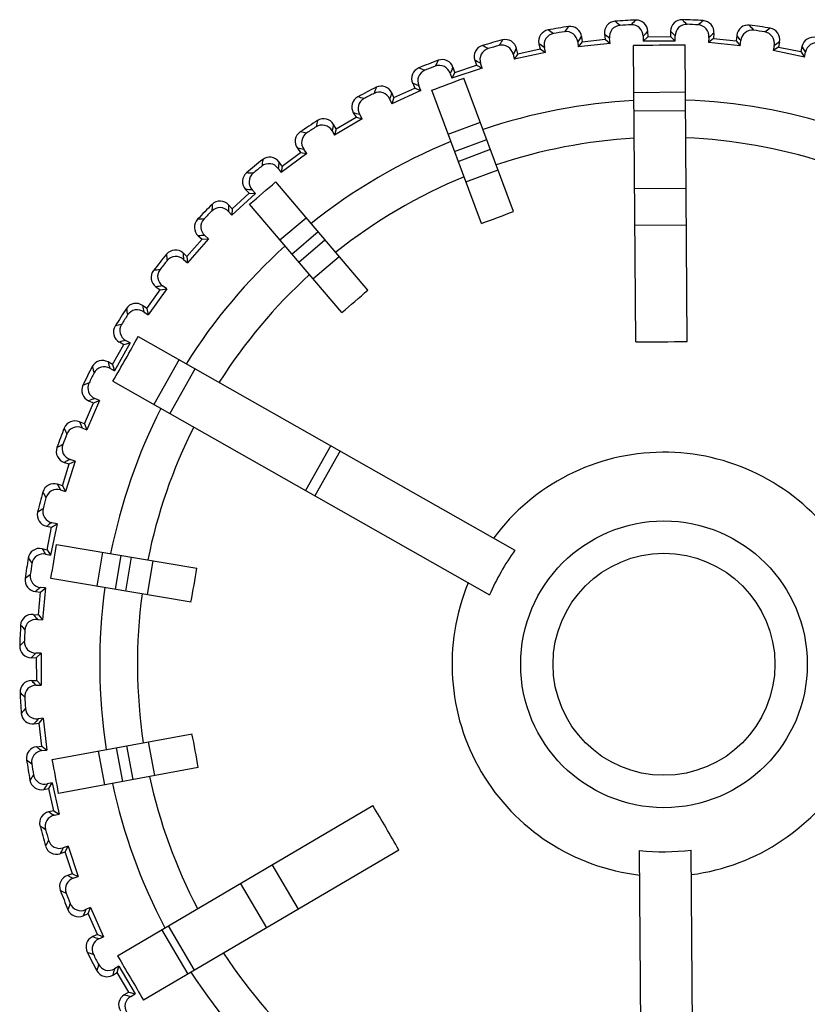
# Model space of a CAD drawing. Header units: millimetres. Extents: x 10777 to 12153, y -350 to 623.
# Tile 37 of 59: x 11050 to 11061, y 446 to 460. Entities that reach past the tile are written whole.
import ezdxf

# ---------------------------------------------------------------- set-up
doc = ezdxf.new("R2010")
doc.units = ezdxf.units.MM
doc.layers.add('07_ALL_FEATURES', color=7, linetype='Continuous')

msp = doc.modelspace()

# ---------------------------------------------------------------- linework, layer by layer
at = {"layer": '07_ALL_FEATURES', "color": 7, "linetype": 'Continuous'}
for p, q in [((11057.502, 459.755), (11057.517, 459.774)), ((11057.517, 459.774), (11057.526, 459.7)), ((11057.835, 459.81), (11057.844, 459.736)), ((11058.377, 459.78), (11058.377, 459.708)), ((11058.44, 459.772), (11058.377, 459.708)), ((11058.439, 459.846), (11058.44, 459.772)), ((11058.44, 459.772), (11058.76, 459.775)), ((11058.759, 459.849), (11058.76, 459.775)), ((11058.76, 459.775), (11058.824, 459.711)), ((11058.824, 459.711), (11058.823, 459.783)), ((11059.364, 459.822), (11059.357, 459.748)), ((11059.682, 459.791), (11059.675, 459.717)), ((11059.682, 459.791), (11059.696, 459.774)), ((11056.92, 459.675), (11056.936, 459.603)), ((11057.462, 459.701), (11057.47, 459.63)), ((11057.526, 459.7), (11057.47, 459.63)), ((11057.914, 459.68), (11057.47, 459.63)), ((11057.526, 459.7), (11057.844, 459.736)), ((11057.844, 459.736), (11057.914, 459.68)), ((11057.914, 459.68), (11057.906, 459.752)), ((11058.272, 455.515), (11058.241, 459.652)), ((11058.824, 459.711), (11058.377, 459.708)), ((11058.992, 455.521), (11058.961, 459.657)), ((11059.294, 459.762), (11059.287, 459.691)), ((11059.357, 459.748), (11059.287, 459.691)), ((11059.733, 459.647), (11059.287, 459.691)), ((11059.357, 459.748), (11059.675, 459.717)), ((11059.675, 459.717), (11059.733, 459.647)), ((11059.733, 459.647), (11059.739, 459.719)), ((11060.205, 459.649), (11060.191, 459.578)), ((11060.281, 459.701), (11060.266, 459.628)), ((11060.594, 459.636), (11060.579, 459.564)), ((11060.594, 459.636), (11060.606, 459.618)), ((11056.56, 459.528), (11056.575, 459.458)), ((11057.012, 459.554), (11056.575, 459.458)), ((11056.624, 459.534), (11056.575, 459.458)), ((11056.595, 459.585), (11056.608, 459.606)), ((11056.624, 459.534), (11056.608, 459.606)), ((11056.624, 459.534), (11056.936, 459.603)), ((11056.936, 459.603), (11057.012, 459.554)), ((11057.012, 459.554), (11056.997, 459.624)), ((11060.266, 459.628), (11060.191, 459.578)), ((11060.629, 459.488), (11060.191, 459.578)), ((11060.266, 459.628), (11060.579, 459.564)), ((11060.579, 459.564), (11060.629, 459.488)), ((11060.629, 459.488), (11060.643, 459.559)), ((11055.745, 459.273), (11056.048, 459.375)), ((11056.025, 459.445), (11056.048, 459.375)), ((11056.048, 459.375), (11056.129, 459.334)), ((11056.129, 459.334), (11056.106, 459.402)), ((11055.682, 459.261), (11055.704, 459.193)), ((11056.129, 459.334), (11055.704, 459.193)), ((11055.745, 459.273), (11055.704, 459.193)), ((11055.71, 459.322), (11055.721, 459.344)), ((11055.745, 459.273), (11055.721, 459.344)), ((11055.158, 459.123), (11055.189, 459.055)), ((11055.273, 459.023), (11055.243, 459.089)), ((11056.567, 457.335), (11055.874, 459.195)), ((11055.273, 459.023), (11054.866, 458.838)), ((11054.897, 458.923), (11054.867, 458.99)), ((11054.897, 458.923), (11055.189, 459.055)), ((11055.189, 459.055), (11055.273, 459.023)), ((11056.118, 457.167), (11055.425, 459.027)), ((11058.246, 458.996), (11058.966, 459.001)), ((11054.836, 458.904), (11054.866, 458.838)), ((11054.897, 458.923), (11054.866, 458.838)), ((11054.329, 458.712), (11054.367, 458.648)), ((11054.454, 458.625), (11054.418, 458.687)), ((11058.248, 458.739), (11058.968, 458.744)), ((11054.091, 458.485), (11054.054, 458.549)), ((11054.454, 458.625), (11054.068, 458.398)), ((11054.091, 458.485), (11054.367, 458.648)), ((11054.367, 458.648), (11054.454, 458.625)), ((11055.654, 458.413), (11056.103, 458.58)), ((11054.032, 458.46), (11054.068, 458.398)), ((11054.091, 458.485), (11054.068, 458.398)), ((11055.743, 458.172), (11056.193, 458.339)), ((11053.682, 458.143), (11053.322, 457.877)), ((11053.335, 457.966), (11053.593, 458.156)), ((11053.549, 458.216), (11053.593, 458.156)), ((11053.593, 458.156), (11053.682, 458.143)), ((11053.682, 458.143), (11053.639, 458.201)), ((11055.795, 458.033), (11056.245, 458.201)), ((11053.335, 457.966), (11053.291, 458.026)), ((11053.279, 457.935), (11053.322, 457.877)), ((11053.335, 457.966), (11053.322, 457.877)), ((11055.902, 457.746), (11056.352, 457.914)), ((11054.532, 456.236), (11053.245, 457.746)), ((11052.964, 457.583), (11052.634, 457.281)), ((11052.638, 457.371), (11052.874, 457.587)), ((11052.824, 457.642), (11052.874, 457.587)), ((11052.874, 457.587), (11052.964, 457.583)), ((11052.964, 457.583), (11052.915, 457.636)), ((11058.256, 457.656), (11058.976, 457.661)), ((11054.167, 455.924), (11052.879, 457.435)), ((11052.585, 457.334), (11052.634, 457.281)), ((11052.638, 457.371), (11052.588, 457.426)), ((11052.638, 457.371), (11052.634, 457.281)), ((11053.305, 456.936), (11053.67, 457.247)), ((11053.471, 456.74), (11053.837, 457.052)), ((11058.26, 457.141), (11058.98, 457.147)), ((11052.006, 456.706), (11052.218, 456.945)), ((11052.308, 456.951), (11052.012, 456.616)), ((11052.163, 456.995), (11052.218, 456.945)), ((11052.218, 456.945), (11052.308, 456.951)), ((11052.308, 456.951), (11052.254, 456.998)), ((11053.567, 456.628), (11053.933, 456.939)), ((11052.006, 456.706), (11051.951, 456.755)), ((11051.958, 456.664), (11052.012, 456.616)), ((11052.006, 456.706), (11052.012, 456.616)), ((11053.766, 456.394), (11054.131, 456.706)), ((11051.448, 455.978), (11051.634, 456.239)), ((11051.723, 456.254), (11051.462, 455.89)), ((11051.573, 456.282), (11051.634, 456.239)), ((11051.634, 456.239), (11051.723, 456.254)), ((11051.723, 456.254), (11051.664, 456.295)), ((11051.448, 455.978), (11051.387, 456.022)), ((11051.404, 455.932), (11051.462, 455.89)), ((11051.448, 455.978), (11051.462, 455.89)), ((11051.062, 455.512), (11051.126, 455.475)), ((11051.213, 455.499), (11051.15, 455.534)), ((11051.327, 455.591), (11056.585, 452.608)), ((11050.968, 455.197), (11051.126, 455.475)), ((11051.213, 455.499), (11050.992, 455.11)), ((11051.126, 455.475), (11051.213, 455.499)), ((11051.899, 455.267), (11051.543, 454.641)), ((11050.968, 455.197), (11050.904, 455.233)), ((11050.93, 455.145), (11050.992, 455.11)), ((11050.968, 455.197), (11050.992, 455.11)), ((11052.122, 455.14), (11051.767, 454.514)), ((11050.972, 454.965), (11056.23, 451.982)), ((11050.785, 454.695), (11050.606, 454.285)), ((11050.633, 454.692), (11050.701, 454.662)), ((11050.701, 454.662), (11050.785, 454.695)), ((11050.785, 454.695), (11050.719, 454.724)), ((11050.573, 454.369), (11050.701, 454.662)), ((11050.573, 454.369), (11050.505, 454.399)), ((11050.54, 454.314), (11050.606, 454.285)), ((11050.573, 454.369), (11050.606, 454.285)), ((11054.015, 454.066), (11053.66, 453.44)), ((11050.443, 453.851), (11050.375, 453.873)), ((11054.146, 453.992), (11053.79, 453.366)), ((11050.267, 453.505), (11050.363, 453.81)), ((11050.293, 453.832), (11050.312, 453.842)), ((11050.293, 453.832), (11050.363, 453.81)), ((11050.443, 453.851), (11050.308, 453.425)), ((11050.363, 453.81), (11050.443, 453.851)), ((11050.267, 453.505), (11050.196, 453.527)), ((11050.267, 453.505), (11050.308, 453.425)), ((11050.24, 453.447), (11050.308, 453.425)), ((11050.044, 452.941), (11050.062, 452.953)), ((11050.044, 452.941), (11050.116, 452.927)), ((11050.052, 452.613), (11050.116, 452.927)), ((11050.192, 452.976), (11050.102, 452.538)), ((11050.116, 452.927), (11050.192, 452.976)), ((11050.192, 452.976), (11050.121, 452.99)), ((11049.98, 452.628), (11050.052, 452.613)), ((11050.185, 452.686), (11052.143, 452.356)), ((11050.032, 452.552), (11050.102, 452.538)), ((11050.052, 452.613), (11050.102, 452.538)), ((11050.752, 452.104), (11050.832, 452.577)), ((11051.006, 452.061), (11051.086, 452.534)), ((11051.152, 452.037), (11051.231, 452.51)), ((11051.454, 451.986), (11051.534, 452.459)), ((11050.033, 452.08), (11049.961, 452.086)), ((11049.963, 452.022), (11050.033, 452.08)), ((11050.033, 452.08), (11049.99, 451.634)), ((11052.063, 451.883), (11050.106, 452.213)), ((11049.889, 452.03), (11049.906, 452.043)), ((11049.889, 452.03), (11049.963, 452.022)), ((11049.932, 451.704), (11049.963, 452.022)), ((11049.858, 451.711), (11049.932, 451.704)), ((11049.932, 451.704), (11049.99, 451.634)), ((11049.918, 451.641), (11049.99, 451.634)), ((11049.969, 451.171), (11049.897, 451.17)), ((11049.906, 451.107), (11049.969, 451.171)), ((11049.969, 451.171), (11049.971, 450.948)), ((11049.831, 451.106), (11049.906, 451.107)), ((11049.908, 450.787), (11049.906, 451.107)), ((11049.971, 450.948), (11049.972, 450.724)), ((11049.834, 450.786), (11049.908, 450.787)), ((11049.9, 450.724), (11049.972, 450.724)), ((11049.908, 450.787), (11049.972, 450.724)), ((11049.87, 450.182), (11049.944, 450.191)), ((11050, 450.261), (11049.929, 450.253)), ((11049.944, 450.191), (11050, 450.261)), ((11049.98, 449.873), (11049.944, 450.191)), ((11050, 450.261), (11050.05, 449.817)), ((11050.125, 449.685), (11052.077, 450.044)), ((11051.556, 449.46), (11051.469, 449.932)), ((11049.906, 449.864), (11049.98, 449.873)), ((11049.926, 449.849), (11049.906, 449.864)), ((11049.979, 449.809), (11050.05, 449.817)), ((11049.98, 449.873), (11050.05, 449.817)), ((11050.857, 449.331), (11050.77, 449.803)), ((11051.11, 449.378), (11051.023, 449.85)), ((11051.255, 449.405), (11051.168, 449.877)), ((11052.164, 449.572), (11050.212, 449.212)), ((11050.126, 449.359), (11050.056, 449.344)), ((11050.078, 449.283), (11050.126, 449.359)), ((11050.126, 449.359), (11050.222, 448.922)), ((11050.005, 449.268), (11050.078, 449.283)), ((11050.147, 448.971), (11050.078, 449.283)), ((11050.147, 448.971), (11050.074, 448.955)), ((11050.095, 448.942), (11050.074, 448.955)), ((11050.147, 448.971), (11050.222, 448.922)), ((11050.152, 448.907), (11050.222, 448.922)), ((11051.034, 446.947), (11054.6, 449.042)), ((11050.235, 448.372), (11050.305, 448.395)), ((11050.346, 448.476), (11050.278, 448.453)), ((11050.305, 448.395), (11050.346, 448.476)), ((11050.407, 448.092), (11050.305, 448.395)), ((11050.346, 448.476), (11050.487, 448.051)), ((11054.965, 448.421), (11051.398, 446.326)), ((11058.372, 442.369), (11058.326, 448.414)), ((11059.092, 442.374), (11059.046, 448.419)), ((11050.407, 448.092), (11050.336, 448.068)), ((11050.407, 448.092), (11050.487, 448.051)), ((11053.563, 447.598), (11053.198, 448.218)), ((11050.359, 448.057), (11050.336, 448.068)), ((11050.419, 448.029), (11050.487, 448.051)), ((11053.12, 447.337), (11052.755, 447.958)), ((11050.657, 447.62), (11050.591, 447.59)), ((11050.625, 447.536), (11050.657, 447.62)), ((11050.657, 447.62), (11050.842, 447.213)), ((11050.557, 447.505), (11050.625, 447.536)), ((11050.757, 447.244), (11050.625, 447.536)), ((11052.022, 446.692), (11051.657, 447.313)), ((11052.11, 446.744), (11051.746, 447.365)), ((11050.757, 447.244), (11050.69, 447.214)), ((11050.757, 447.244), (11050.842, 447.213)), ((11050.776, 447.183), (11050.842, 447.213)), ((11051.055, 446.801), (11050.993, 446.765)), ((11051.033, 446.714), (11051.055, 446.801)), ((11051.055, 446.801), (11051.282, 446.415)), ((11050.969, 446.676), (11051.033, 446.714)), ((11051.195, 446.438), (11051.033, 446.714)), ((11051.195, 446.438), (11051.131, 446.401)), ((11051.195, 446.438), (11051.282, 446.415)), ((11051.22, 446.379), (11051.282, 446.415))]:
    msp.add_line(p, q, dxfattribs=at)
for radius in [2.001, 1.549]:
    msp.add_circle((11058.667, 451.014), radius, dxfattribs=at)
for centre, radius, start, end in [((11058.667, 451.014), 9, 98.5094, 100.3607), ((11077.079, 444.465), 25.07, 141.9588, 142.1681), ((11057.358, 459.756), 0.16, 6.4378, 98.5067), ((11057.994, 459.828), 0.16, 94.3633, 186.4325), ((11058.667, 451.014), 9, 92.5094, 94.3607), ((11042.175, 440.529), 25.07, 50.7021, 50.9114), ((11058.667, 451.014), 8.937, 92.9349, 93.9353), ((11076.294, 442.577), 25.07, 135.9588, 136.1681), ((11058.28, 459.845), 0.16, 0.4377, 92.5068), ((11058.919, 459.85), 0.16, 88.3633, 180.4325), ((11041.169, 442.31), 25.07, 44.7021, 44.9114), ((11058.667, 451.014), 9, 86.5094, 88.3607), ((11058.667, 451.014), 8.937, 86.9349, 87.9353), ((11075.316, 440.78), 25.07, 129.9588, 130.1681), ((11059.205, 459.837), 0.16, 354.4378, 86.5067), ((11059.842, 459.775), 0.16, 82.3633, 174.4325), ((11040.355, 444.187), 25.07, 38.7021, 38.9114), ((11058.667, 451.014), 9, 80.5094, 82.3607), ((11057.077, 459.709), 0.16, 100.3633, 192.4325), ((11043.361, 438.862), 25.07, 56.7021, 56.9114), ((11058.667, 451.014), 8.937, 98.9349, 99.9353), ((11042.262, 440.987), 24.43, 50.1832, 50.3981), ((11076.152, 443.021), 24.43, 136.4721, 136.6869), ((11041.304, 442.756), 24.43, 44.1832, 44.3981), ((11075.221, 441.237), 24.43, 130.4721, 130.6869), ((11040.56, 444.635), 24.4, 38.1832, 38.3482), ((11058.667, 451.014), 8.937, 80.9349, 81.9353), ((11074.155, 439.096), 25.07, 123.9588, 124.1681), ((11060.124, 459.733), 0.16, 348.4377, 80.5067), ((11056.176, 459.496), 0.16, 106.3633, 198.4325), ((11058.667, 451.014), 9, 104.5094, 106.3607), ((11044.715, 437.329), 25.07, 62.7021, 62.9114), ((11058.667, 451.014), 8.937, 104.9349, 105.9353), ((11077.663, 446.426), 25.07, 147.9588, 148.1681), ((11056.452, 459.572), 0.16, 12.4377, 104.5068), ((11043.4, 439.327), 24.43, 56.1832, 56.3981), ((11076.864, 444.914), 24.395, 142.5299, 142.687), ((11060.236, 244.323), 215.336, 90.33929, 90.53086), ((11074.109, 439.56), 24.43, 124.4721, 124.6869), ((11060.751, 459.604), 0.16, 76.3633, 168.4325), ((11077.402, 446.85), 24.395, 148.5299, 148.687), ((11039.993, 446.563), 24.4, 32.1832, 32.3482), ((11058.667, 451.014), 9, 110.5094, 112.3607), ((11058.667, 451.014), 8.937, 110.9349, 111.9353), ((11078.038, 448.437), 25.07, 153.9588, 154.1681), ((11055.569, 459.293), 0.16, 18.4377, 110.5068), ((11044.705, 437.795), 24.43, 62.1832, 62.3981), ((11055.303, 459.189), 0.16, 112.3633, 204.4325), ((11046.222, 435.946), 25.07, 68.7021, 68.9114), ((11077.734, 448.831), 24.395, 154.5299, 154.687), ((11054.721, 458.924), 0.16, 24.4376, 116.5069), ((11046.164, 436.408), 24.43, 68.1832, 68.3981), ((11046.848, 482.734), 25.211, 289.8896, 290.9805), ((11058.667, 451.014), 9, 116.5094, 118.3607), ((11058.667, 451.014), 8.937, 116.9349, 117.9353), ((11078.202, 450.476), 25.07, 159.9588, 160.1681), ((11077.892, 450.824), 24.43, 160.4721, 160.6869), ((11054.467, 458.793), 0.16, 118.3633, 210.4325), ((11047.865, 434.727), 25.07, 74.7021, 74.9114), ((11058.667, 451.014), 7.88, 93.0536, 108.6898), ((11058.667, 451.014), 7.88, 72.1804, 87.8166), ((11047.759, 435.181), 24.43, 74.1832, 74.3981), ((11058.667, 451.014), 9, 122.5094, 124.3607), ((11078.151, 452.521), 25.07, 165.9588, 166.1681), ((11053.916, 458.468), 0.16, 30.4377, 122.5068), ((11077.806, 452.835), 24.43, 166.4721, 166.6869), ((11053.677, 458.311), 0.16, 124.3633, 216.4325), ((11049.627, 433.688), 25.07, 80.7021, 80.9114), ((11058.667, 451.014), 8.937, 122.9349, 123.9353), ((11058.667, 451.014), 7.88, 112.1804, 128.6898), ((11058.667, 451.014), 7.353, 93.2416, 108.5645), ((11058.667, 451.014), 7.353, 72.3056, 87.6286), ((11049.474, 434.128), 24.43, 80.1832, 80.3981), ((11058.667, 451.014), 9, 128.5094, 130.3607), ((11077.887, 454.549), 25.07, 171.9588, 172.1681), ((11053.162, 457.931), 0.16, 36.4378, 128.5067), ((11077.511, 454.825), 24.43, 172.4721, 172.6869), ((11052.942, 457.75), 0.16, 130.3633, 222.4325), ((11051.487, 432.838), 25.07, 86.7021, 86.9114), ((11058.667, 451.014), 8.937, 128.9349, 129.9353), ((11036.711, 476.779), 25.211, 309.8896, 310.9805), ((11058.667, 451.014), 7.353, 112.3056, 128.5645), ((11051.289, 433.259), 24.43, 86.1832, 86.3981), ((11052.469, 457.318), 0.16, 42.4377, 134.5068), ((11058.667, 451.014), 9, 134.5094, 136.3607), ((11058.667, 451.014), 8.937, 134.9349, 135.9353), ((11077.412, 456.539), 25.07, 177.9588, 178.1681), ((11077.009, 456.774), 24.43, 178.4721, 178.6869), ((11053.153, 465.812), 9.139, 288.9303, 291.9398), ((11052.269, 457.114), 0.16, 136.3633, 228.4325), ((11053.427, 432.187), 25.07, 92.7021, 92.9114), ((11053.185, 432.586), 24.43, 92.1832, 92.3981), ((11051.844, 456.635), 0.16, 48.4378, 140.5067), ((11076.307, 458.66), 24.43, 184.4721, 184.6869), ((11058.667, 451.014), 7.88, 132.1804, 147.8166), ((11058.667, 451.014), 9, 140.5094, 142.3607), ((11058.667, 451.014), 8.937, 140.9349, 141.9353), ((11076.731, 458.468), 25.07, 183.9588, 184.1681), ((11051.666, 456.412), 0.16, 142.3633, 234.4325), ((11055.423, 431.742), 25.07, 98.7021, 98.9114), ((11058.667, 451.014), 7.353, 132.3056, 147.6286), ((11055.141, 432.114), 24.43, 98.1832, 98.3981), ((11048.424, 463.034), 9.139, 308.9303, 311.9398), ((11058.667, 451.014), 9, 146.5094, 148.3607), ((11051.294, 455.891), 0.16, 54.4378, 146.5067), ((11075.853, 460.315), 25.07, 189.9588, 190.1681), ((11075.411, 460.462), 24.43, 190.4721, 190.6869), ((11058.667, 451.014), 8.937, 146.9349, 147.9353), ((11051.14, 455.651), 0.16, 148.3633, 240.4325), ((11057.455, 431.509), 25.07, 104.7021, 104.9114), ((11029.204, 467.727), 25.233, 329.6176, 331.2525), ((11057.136, 431.849), 24.43, 104.1832, 104.3981), ((11058.466, 477.36), 21.846, 269.4908, 271.3793), ((11050.825, 455.094), 0.16, 60.4377, 152.5068), ((11058.667, 451.014), 9, 152.5094, 154.3607), ((11074.787, 462.061), 25.07, 195.9588, 196.1681), ((11074.331, 462.16), 24.43, 196.4721, 196.6869), ((11058.667, 451.014), 8.937, 152.9349, 153.9353), ((11050.697, 454.839), 0.16, 154.3633, 246.4325), ((11059.501, 431.489), 25.07, 110.7021, 110.9114), ((11059.148, 431.794), 24.43, 110.1832, 110.3981), ((11058.667, 451.014), 7.88, 153.0536, 168.6898), ((11050.441, 454.252), 0.16, 66.4377, 158.5068), ((11058.667, 451.014), 9, 158.5094, 160.3607), ((11073.544, 463.685), 25.07, 201.9588, 202.1681), ((11073.08, 463.737), 24.43, 202.4721, 202.6869), ((11058.667, 451.014), 7.353, 153.2416, 168.5645), ((11058.667, 451.014), 8.937, 158.9349, 159.9353), ((11050.341, 453.985), 0.16, 160.3633, 252.4325), ((11061.537, 431.683), 25.07, 116.7021, 116.9114), ((11061.141, 431.977), 24.4, 116.1832, 116.3482), ((11058.667, 451.014), 2.96, 37.4208, 143.4494), ((11050.148, 453.375), 0.16, 72.4377, 164.5068), ((11071.671, 465.174), 24.43, 208.4721, 208.6869), ((11058.667, 451.014), 9, 164.5094, 166.3607), ((11072.138, 465.171), 25.07, 207.9588, 208.1681), ((11058.667, 451.014), 8.937, 164.9349, 165.9353), ((11063.542, 432.089), 25.07, 122.7021, 122.9114), ((11050.076, 453.098), 0.16, 166.3633, 258.4325), ((11063.117, 432.34), 24.4, 122.1832, 122.3482), ((11049.948, 452.471), 0.16, 78.4377, 170.5067), ((11070.12, 466.456), 24.43, 214.4721, 214.6869), ((11025.286, 456.638), 25.211, 349.8896, 350.9805), ((11058.667, 451.014), 9, 170.5094, 172.3607), ((11070.584, 466.502), 25.07, 213.9588, 214.1681), ((11059.509, 450.535), 3.584, 144.6702, 156.1999), ((11058.667, 451.014), 8.937, 170.9349, 171.9353), ((11043.093, 453.638), 9.139, 348.9303, 351.9398), ((11065.494, 432.702), 25.07, 128.7021, 128.9114), ((11049.905, 452.189), 0.16, 172.3633, 264.4325), ((11065.045, 432.907), 24.4, 128.1832, 128.3482), ((11058.667, 451.014), 7.88, 172.1804, 188.6898), ((11058.667, 451.014), 2.96, 157.4208, 263.4494), ((11058.667, 451.014), 2.96, 277.4208, 23.4494), ((11058.667, 451.014), 7.353, 172.3056, 188.5645), ((11049.843, 451.552), 0.16, 84.4378, 176.5067), ((11068.443, 467.568), 24.43, 220.4721, 220.6869), ((11058.667, 451.014), 9, 176.5094, 178.3607), ((11068.9, 467.663), 25.07, 219.9588, 220.1681), ((11058.667, 451.014), 8.937, 176.9349, 177.9353), ((11067.37, 433.516), 25.07, 134.7021, 134.9114), ((11049.83, 451.266), 0.16, 178.3633, 270.4325), ((11066.924, 433.651), 24.43, 134.1832, 134.3981), ((11049.835, 450.627), 0.16, 90.4377, 182.5068), ((11066.659, 468.499), 24.43, 226.4721, 226.6869), ((11058.667, 451.014), 9, 182.5094, 184.3607), ((11067.103, 468.641), 25.07, 225.9588, 226.1681), ((11058.667, 451.014), 8.937, 182.9349, 183.9353), ((11069.151, 434.522), 25.07, 140.7021, 140.9114), ((11049.852, 450.341), 0.16, 184.3633, 276.4325), ((11068.693, 434.609), 24.43, 140.1832, 140.3981), ((11043.135, 448.153), 9.139, 8.9303, 11.9398), ((11049.924, 449.705), 0.16, 96.4378, 188.5067), ((11064.766, 469.211), 24.395, 232.5299, 232.687), ((11058.667, 451.014), 9, 188.5094, 190.3607), ((11065.215, 469.426), 25.07, 231.9588, 232.1681), ((11058.667, 451.014), 8.937, 188.9349, 189.9353), ((11025.376, 444.882), 25.211, 9.8896, 10.9805), ((11070.818, 435.708), 25.07, 146.7021, 146.9114), ((11049.971, 449.424), 0.16, 190.3633, 282.4325), ((11070.353, 435.747), 24.43, 146.1832, 146.3981), ((11058.667, 451.014), 7.88, 192.1804, 207.8166), ((11058.667, 451.014), 7.353, 192.3056, 207.6286), ((11050.108, 448.799), 0.16, 102.4377, 194.5068), ((11062.83, 469.749), 24.395, 238.5299, 238.687), ((11035.95, 437.667), 21.846, 29.4908, 31.3793), ((11058.667, 451.014), 9, 194.5094, 196.3607), ((11063.254, 470.01), 25.07, 237.9588, 238.1681), ((11058.667, 451.014), 8.937, 194.9349, 195.9353), ((11072.351, 437.062), 25.07, 152.7021, 152.9114), ((11050.184, 448.523), 0.16, 196.3633, 288.4325), ((11071.885, 437.053), 24.43, 152.1832, 152.3981), ((11058.659, 451.982), 3.584, 264.6702, 276.1999), ((11050.387, 447.916), 0.16, 108.4377, 200.5068), ((11060.849, 470.081), 24.395, 244.5299, 244.687), ((11058.667, 451.014), 9, 200.5094, 202.3607), ((11061.243, 470.385), 25.07, 243.9588, 244.1681), ((11058.667, 451.014), 8.937, 200.9349, 201.9353), ((11073.734, 438.569), 25.07, 158.7021, 158.9114), ((11050.491, 447.651), 0.16, 202.3633, 294.4325), ((11073.272, 438.511), 24.43, 158.1832, 158.3981), ((11050.756, 447.068), 0.16, 114.4376, 206.5069), ((11058.856, 470.239), 24.43, 250.4721, 250.6869), ((11058.667, 451.014), 9, 206.5094, 208.3607), ((11059.204, 470.549), 25.07, 249.9588, 250.1681), ((11058.667, 451.014), 8.937, 206.9349, 207.9353), ((11236.881, 555.718), 215.336, 210.33929, 210.53086), ((11058.667, 451.014), 7.353, 213.2416, 228.5645), ((11074.953, 440.212), 25.07, 164.7021, 164.9114), ((11050.888, 446.814), 0.16, 208.3633, 300.4325), ((11074.499, 440.106), 24.43, 164.1832, 164.3981), ((11058.667, 451.014), 7.88, 213.0536, 228.6898), ((11051.212, 446.263), 0.16, 120.4377, 212.5068), ((11056.845, 470.153), 24.43, 256.4721, 256.6869)]:
    msp.add_arc(centre, radius, start, end, dxfattribs=at)
for points, knots in [([(11058.053, 459.93), (11058.011, 459.927), (11057.926, 459.884), (11057.901, 459.793), (11057.906, 459.752)], [0, 0, 0, 0, 0.503353, 1, 1, 1, 1]), ([(11058.377, 459.78), (11058.376, 459.821), (11058.34, 459.909), (11058.251, 459.941), (11058.209, 459.939)], [0, 0, 0, 0, 0.496647, 1, 1, 1, 1]), ([(11058.989, 459.945), (11058.946, 459.946), (11058.858, 459.913), (11058.823, 459.825), (11058.823, 459.783)], [0, 0, 0, 0, 0.503353, 1, 1, 1, 1]), ([(11059.294, 459.762), (11059.299, 459.804), (11059.272, 459.894), (11059.187, 459.936), (11059.144, 459.938)], [0, 0, 0, 0, 0.496647, 1, 1, 1, 1]), ([(11057.125, 459.817), (11057.083, 459.809), (11057.003, 459.758), (11056.988, 459.665), (11056.997, 459.624)], [0, 0, 0, 0, 0.503353, 1, 1, 1, 1]), ([(11057.462, 459.701), (11057.457, 459.743), (11057.412, 459.826), (11057.32, 459.849), (11057.279, 459.842)], [0, 0, 0, 0, 0.496647, 1, 1, 1, 1]), ([(11059.92, 459.862), (11059.879, 459.868), (11059.787, 459.844), (11059.743, 459.76), (11059.739, 459.719)], [0, 0, 0, 0, 0.503353, 1, 1, 1, 1]), ([(11060.205, 459.649), (11060.214, 459.689), (11060.197, 459.782), (11060.116, 459.832), (11060.075, 459.839)], [0, 0, 0, 0, 0.496647, 1, 1, 1, 1]), ([(11056.56, 459.528), (11056.551, 459.569), (11056.498, 459.647), (11056.404, 459.66), (11056.363, 459.649)], [0, 0, 0, 0, 0.496647, 1, 1, 1, 1]), ([(11060.838, 459.683), (11060.798, 459.693), (11060.704, 459.679), (11060.652, 459.6), (11060.643, 459.559)], [0, 0, 0, 0, 0.503353, 1, 1, 1, 1]), ([(11056.213, 459.607), (11056.172, 459.596), (11056.098, 459.536), (11056.092, 459.442), (11056.106, 459.402)], [0, 0, 0, 0, 0.503353, 1, 1, 1, 1]), ([(11055.682, 459.261), (11055.669, 459.301), (11055.608, 459.373), (11055.513, 459.376), (11055.473, 459.361)], [0, 0, 0, 0, 0.496647, 1, 1, 1, 1]), ([(11055.328, 459.304), (11055.289, 459.288), (11055.221, 459.221), (11055.226, 459.127), (11055.243, 459.089)], [0, 0, 0, 0, 0.503353, 1, 1, 1, 1]), ([(11054.836, 458.904), (11054.819, 458.942), (11054.751, 459.007), (11054.656, 459), (11054.618, 458.981)], [0, 0, 0, 0, 0.496647, 1, 1, 1, 1]), ([(11054.48, 458.909), (11054.442, 458.89), (11054.382, 458.816), (11054.396, 458.723), (11054.418, 458.687)], [0, 0, 0, 0, 0.503381, 1, 1, 1, 1]), ([(11054.032, 458.46), (11054.011, 458.496), (11053.937, 458.554), (11053.843, 458.537), (11053.808, 458.514)], [0, 0, 0, 0, 0.496647, 1, 1, 1, 1]), ([(11053.677, 458.428), (11053.642, 458.405), (11053.59, 458.325), (11053.614, 458.234), (11053.639, 458.201)], [0, 0, 0, 0, 0.503353, 1, 1, 1, 1]), ([(11053.279, 457.935), (11053.255, 457.969), (11053.174, 458.018), (11053.083, 457.992), (11053.05, 457.965)], [0, 0, 0, 0, 0.496647, 1, 1, 1, 1]), ([(11052.93, 457.866), (11052.897, 457.839), (11052.854, 457.755), (11052.887, 457.666), (11052.915, 457.636)], [0, 0, 0, 0, 0.503353, 1, 1, 1, 1]), ([(11052.585, 457.334), (11052.557, 457.365), (11052.472, 457.406), (11052.384, 457.37), (11052.354, 457.34)], [0, 0, 0, 0, 0.496647, 1, 1, 1, 1]), ([(11052.245, 457.229), (11052.215, 457.199), (11052.181, 457.11), (11052.223, 457.026), (11052.254, 456.998)], [0, 0, 0, 0, 0.503353, 1, 1, 1, 1]), ([(11051.958, 456.664), (11051.927, 456.692), (11051.838, 456.723), (11051.754, 456.679), (11051.727, 456.646)], [0, 0, 0, 0, 0.496647, 1, 1, 1, 1]), ([(11051.63, 456.524), (11051.604, 456.491), (11051.579, 456.399), (11051.63, 456.319), (11051.664, 456.295)], [0, 0, 0, 0, 0.503353, 1, 1, 1, 1]), ([(11051.404, 455.932), (11051.37, 455.956), (11051.278, 455.978), (11051.2, 455.925), (11051.177, 455.89)], [0, 0, 0, 0, 0.496647, 1, 1, 1, 1]), ([(11051.093, 455.758), (11051.07, 455.722), (11051.055, 455.629), (11051.114, 455.555), (11051.15, 455.534)], [0, 0, 0, 0, 0.503353, 1, 1, 1, 1]), ([(11050.93, 455.145), (11050.894, 455.166), (11050.8, 455.179), (11050.727, 455.118), (11050.708, 455.08)], [0, 0, 0, 0, 0.496647, 1, 1, 1, 1]), ([(11050.638, 454.94), (11050.62, 454.903), (11050.614, 454.808), (11050.681, 454.74), (11050.719, 454.724)], [0, 0, 0, 0, 0.503353, 1, 1, 1, 1]), ([(11050.54, 454.314), (11050.502, 454.331), (11050.408, 454.334), (11050.342, 454.265), (11050.327, 454.226)], [0, 0, 0, 0, 0.496647, 1, 1, 1, 1]), ([(11050.272, 454.08), (11050.257, 454.04), (11050.262, 453.945), (11050.335, 453.885), (11050.375, 453.873)], [0, 0, 0, 0, 0.503353, 1, 1, 1, 1]), ([(11050.24, 453.447), (11050.2, 453.459), (11050.106, 453.452), (11050.048, 453.377), (11050.037, 453.336)], [0, 0, 0, 0, 0.496647, 1, 1, 1, 1]), ([(11049.997, 453.185), (11049.987, 453.145), (11050.002, 453.051), (11050.08, 452.999), (11050.121, 452.99)], [0, 0, 0, 0, 0.503353, 1, 1, 1, 1]), ([(11050.032, 452.552), (11049.991, 452.561), (11049.898, 452.544), (11049.848, 452.463), (11049.841, 452.422)], [0, 0, 0, 0, 0.496647, 1, 1, 1, 1]), ([(11049.818, 452.267), (11049.812, 452.226), (11049.836, 452.134), (11049.92, 452.09), (11049.961, 452.086)], [0, 0, 0, 0, 0.503353, 1, 1, 1, 1]), ([(11049.918, 451.641), (11049.877, 451.646), (11049.786, 451.619), (11049.744, 451.534), (11049.742, 451.491)], [0, 0, 0, 0, 0.496647, 1, 1, 1, 1]), ([(11049.735, 451.336), (11049.734, 451.293), (11049.767, 451.205), (11049.855, 451.17), (11049.897, 451.17)], [0, 0, 0, 0, 0.503353, 1, 1, 1, 1]), ([(11049.9, 450.724), (11049.859, 450.723), (11049.771, 450.687), (11049.739, 450.598), (11049.741, 450.556)], [0, 0, 0, 0, 0.496647, 1, 1, 1, 1]), ([(11049.75, 450.4), (11049.753, 450.358), (11049.796, 450.273), (11049.887, 450.248), (11049.929, 450.253)], [0, 0, 0, 0, 0.503353, 1, 1, 1, 1]), ([(11049.979, 449.809), (11049.937, 449.804), (11049.854, 449.759), (11049.831, 449.667), (11049.838, 449.626)], [0, 0, 0, 0, 0.496647, 1, 1, 1, 1]), ([(11049.863, 449.472), (11049.871, 449.43), (11049.922, 449.35), (11050.015, 449.335), (11050.056, 449.344)], [0, 0, 0, 0, 0.503353, 1, 1, 1, 1]), ([(11050.152, 448.907), (11050.112, 448.898), (11050.033, 448.845), (11050.02, 448.751), (11050.031, 448.71)], [0, 0, 0, 0, 0.496647, 1, 1, 1, 1]), ([(11050.073, 448.56), (11050.084, 448.519), (11050.144, 448.445), (11050.238, 448.44), (11050.278, 448.453)], [0, 0, 0, 0, 0.503353, 1, 1, 1, 1]), ([(11050.419, 448.029), (11050.379, 448.016), (11050.307, 447.955), (11050.304, 447.86), (11050.319, 447.82)], [0, 0, 0, 0, 0.496647, 1, 1, 1, 1]), ([(11050.376, 447.675), (11050.392, 447.636), (11050.459, 447.568), (11050.553, 447.573), (11050.591, 447.59)], [0, 0, 0, 0, 0.503353, 1, 1, 1, 1]), ([(11050.776, 447.183), (11050.738, 447.166), (11050.673, 447.098), (11050.68, 447.003), (11050.699, 446.965)], [0, 0, 0, 0, 0.496647, 1, 1, 1, 1]), ([(11050.771, 446.827), (11050.791, 446.789), (11050.864, 446.729), (11050.958, 446.743), (11050.993, 446.765)], [0, 0, 0, 0, 0.503353, 1, 1, 1, 1]), ([(11051.22, 446.379), (11051.184, 446.358), (11051.126, 446.284), (11051.143, 446.19), (11051.166, 446.155)], [0, 0, 0, 0, 0.496647, 1, 1, 1, 1])]:
    msp.add_open_spline(points, degree=3, knots=knots, dxfattribs=at)

doc.saveas('drawing.dxf')
